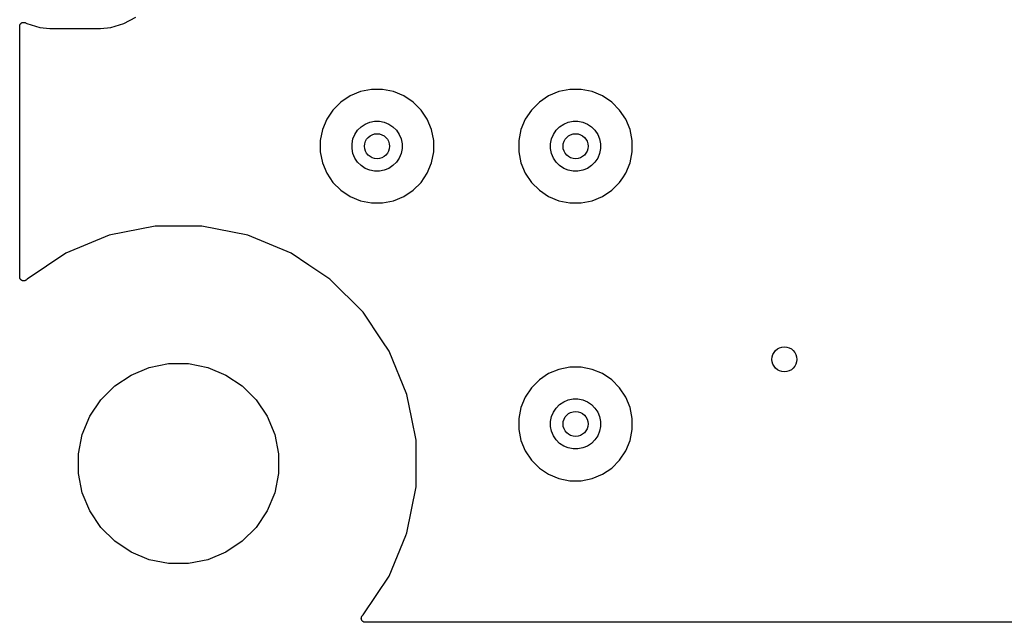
# Model space of a CAD drawing. Extents: x 1 to 139, y -76 to -1.
# Tile 1 of 26: x 1 to 16, y -76 to -66. Entities that reach past the tile are written whole.
import ezdxf

# ---------------------------------------------------------------- set-up
doc = ezdxf.new("R2010")
doc.units = 0
doc.header["$MEASUREMENT"] = 0
doc.layers.add('BLACK', color=7, linetype='CONTINUOUS')

msp = doc.modelspace()

# ---------------------------------------------------------------- linework, layer by layer
at = {"layer": 'BLACK', "linetype": 'CONTINUOUS'}
for p, q in [((0.64966, -65.9856), (0.65197, -65.9833)), ((0.65197, -65.9833), (0.65407, -65.9808)), ((0.65407, -65.9808), (0.65638, -65.979)), ((0.65638, -65.979), (0.65847, -65.9769)), ((0.65847, -65.9769), (0.66119, -65.9751)), ((0.66119, -65.9751), (0.66373, -65.9731)), ((0.66373, -65.9731), (0.66635, -65.9717)), ((0.66635, -65.9717), (0.66881, -65.9701)), ((0.66881, -65.9701), (0.67182, -65.9688)), ((0.67182, -65.9688), (0.67471, -65.9673)), ((0.67471, -65.9673), (0.67755, -65.9665)), ((0.67755, -65.9665), (0.68028, -65.9654)), ((0.68028, -65.9654), (0.68348, -65.9647)), ((0.68348, -65.9647), (0.6866, -65.9638)), ((0.6866, -65.9638), (0.68954, -65.9635)), ((0.68954, -65.9635), (0.69244, -65.963)), ((0.69244, -65.963), (0.6957, -65.963)), ((0.6957, -65.963), (0.69894, -65.9627)), ((0.69894, -65.9627), (0.70187, -65.963)), ((0.70187, -65.963), (0.70483, -65.963)), ((0.70483, -65.963), (0.70804, -65.9636)), ((0.70804, -65.9636), (0.71127, -65.964)), ((0.71127, -65.964), (0.71408, -65.9649)), ((0.71408, -65.9649), (0.71699, -65.9654)), ((0.71699, -65.9654), (0.72, -65.9667)), ((0.72, -65.9667), (0.72311, -65.9677)), ((0.72311, -65.9677), (0.7257, -65.9691)), ((0.7257, -65.9691), (0.72843, -65.9702)), ((0.72843, -65.9702), (0.74794, -65.9806)), ((0.74794, -65.9806), (0.9568, -66.044)), ((2.0912, -66.044), (2.30007, -65.9806)), ((2.30007, -65.9806), (2.49255, -65.8777)), ((0.635, -66.0262), (0.63501, -66.0253)), ((0.635, -70.0377), (0.635, -66.0262)), ((0.63501, -66.0253), (0.63533, -66.0224)), ((0.63533, -66.0224), (0.63536, -66.0194)), ((0.63536, -66.0194), (0.63602, -66.0162)), ((0.63602, -66.0162), (0.63639, -66.013)), ((0.63639, -66.013), (0.63728, -66.0102)), ((0.63728, -66.0102), (0.63788, -66.0073)), ((0.63788, -66.0073), (0.63915, -66.0043)), ((0.63915, -66.0043), (0.64014, -66.0012)), ((0.64014, -66.0012), (0.64156, -65.9986)), ((0.64156, -65.9986), (0.64271, -65.9959)), ((0.64271, -65.9959), (0.64453, -65.9932)), ((0.64453, -65.9932), (0.64611, -65.9903)), ((0.64611, -65.9903), (0.64801, -65.988)), ((0.64801, -65.988), (0.64966, -65.9856)), ((0.9568, -66.044), (1.11957, -66.06)), ((1.11957, -66.06), (1.92843, -66.06)), ((1.92843, -66.06), (2.0912, -66.044)), ((6.08514, -67.0719), (5.9199, -67.1403)), ((6.26057, -67.037), (6.08514, -67.0719)), ((6.43943, -67.037), (6.26057, -67.037)), ((6.61486, -67.0719), (6.43943, -67.037)), ((6.7801, -67.1403), (6.61486, -67.0719)), ((9.26014, -67.0719), (9.0949, -67.1403)), ((9.43557, -67.037), (9.26014, -67.0719)), ((9.61443, -67.037), (9.43557, -67.037)), ((9.78986, -67.0719), (9.61443, -67.037)), ((9.9551, -67.1403), (9.78986, -67.0719)), ((5.77118, -67.2397), (5.64471, -67.3662)), ((5.9199, -67.1403), (5.77118, -67.2397)), ((6.92882, -67.2397), (6.7801, -67.1403)), ((7.05529, -67.3662), (6.92882, -67.2397)), ((8.94618, -67.2397), (8.81971, -67.3662)), ((9.0949, -67.1403), (8.94618, -67.2397)), ((10.1038, -67.2397), (9.9551, -67.1403)), ((10.2303, -67.3662), (10.1038, -67.2397)), ((5.64471, -67.3662), (5.54534, -67.5149)), ((7.15466, -67.5149), (7.05529, -67.3662)), ((8.81971, -67.3662), (8.72034, -67.5149)), ((10.3297, -67.5149), (10.2303, -67.3662)), ((5.54534, -67.5149), (5.47689, -67.6801)), ((6.23332, -67.5604), (6.3106, -67.545)), ((6.3106, -67.545), (6.3894, -67.545)), ((6.3894, -67.545), (6.46668, -67.5604)), ((7.22311, -67.6801), (7.15466, -67.5149)), ((8.72034, -67.5149), (8.65189, -67.6801)), ((9.40832, -67.5604), (9.4856, -67.545)), ((9.4856, -67.545), (9.5644, -67.545)), ((9.5644, -67.545), (9.64168, -67.5604)), ((10.3981, -67.6801), (10.3297, -67.5149)), ((5.47689, -67.6801), (5.442, -67.8556)), ((5.99552, -67.7555), (6.0393, -67.69)), ((6.0393, -67.69), (6.09502, -67.6343)), ((6.09502, -67.6343), (6.16053, -67.5905)), ((6.16053, -67.5905), (6.23332, -67.5604)), ((6.46668, -67.5604), (6.53947, -67.5905)), ((6.53947, -67.5905), (6.60499, -67.6343)), ((6.60499, -67.6343), (6.6607, -67.69)), ((6.6607, -67.69), (6.70447, -67.7555)), ((7.258, -67.8556), (7.22311, -67.6801)), ((8.65189, -67.6801), (8.617, -67.8556)), ((9.17052, -67.7555), (9.2143, -67.69)), ((9.2143, -67.69), (9.27001, -67.6343)), ((9.27001, -67.6343), (9.33553, -67.5905)), ((9.33553, -67.5905), (9.40832, -67.5604)), ((9.64168, -67.5604), (9.71447, -67.5905)), ((9.71447, -67.5905), (9.77998, -67.6343)), ((9.77998, -67.6343), (9.8357, -67.69)), ((9.8357, -67.69), (9.87947, -67.7555)), ((10.433, -67.8556), (10.3981, -67.6801)), ((5.442, -67.8556), (5.442, -68.0344)), ((5.95, -67.9056), (5.96537, -67.8283)), ((5.96537, -67.8283), (5.99552, -67.7555)), ((6.70447, -67.7555), (6.73463, -67.8283)), ((6.73463, -67.8283), (6.75, -67.9056)), ((7.258, -68.0344), (7.258, -67.8556)), ((8.617, -67.8556), (8.617, -68.0344)), ((9.125, -67.9056), (9.14037, -67.8283)), ((9.14037, -67.8283), (9.17052, -67.7555)), ((9.87947, -67.7555), (9.90963, -67.8283)), ((9.90963, -67.8283), (9.925, -67.9056)), ((10.433, -68.0344), (10.433, -67.8556)), ((5.95, -67.9844), (5.95, -67.9056)), ((5.96537, -68.0617), (5.95, -67.9844)), ((6.75, -67.9844), (6.73463, -68.0617)), ((6.75, -67.9056), (6.75, -67.9844)), ((9.125, -67.9844), (9.125, -67.9056)), ((9.14037, -68.0617), (9.125, -67.9844)), ((9.925, -67.9844), (9.90963, -68.0617)), ((9.925, -67.9056), (9.925, -67.9844)), ((5.442, -68.0344), (5.47689, -68.2099)), ((5.99552, -68.1345), (5.96537, -68.0617)), ((6.0393, -68.2), (5.99552, -68.1345)), ((6.70447, -68.1345), (6.6607, -68.2)), ((6.73463, -68.0617), (6.70447, -68.1345)), ((7.22311, -68.2099), (7.258, -68.0344)), ((8.617, -68.0344), (8.65189, -68.2099)), ((9.17052, -68.1345), (9.14037, -68.0617)), ((9.2143, -68.2), (9.17052, -68.1345)), ((9.87947, -68.1345), (9.8357, -68.2)), ((9.90963, -68.0617), (9.87947, -68.1345)), ((10.3981, -68.2099), (10.433, -68.0344)), ((5.47689, -68.2099), (5.54534, -68.3751)), ((6.09502, -68.2557), (6.0393, -68.2)), ((6.16053, -68.2995), (6.09502, -68.2557)), ((6.23332, -68.3296), (6.16053, -68.2995)), ((6.3106, -68.345), (6.23332, -68.3296)), ((6.3894, -68.345), (6.3106, -68.345)), ((6.46668, -68.3296), (6.3894, -68.345)), ((6.53947, -68.2995), (6.46668, -68.3296)), ((6.60499, -68.2557), (6.53947, -68.2995)), ((6.6607, -68.2), (6.60499, -68.2557)), ((7.15466, -68.3751), (7.22311, -68.2099)), ((8.65189, -68.2099), (8.72034, -68.3751)), ((9.27001, -68.2557), (9.2143, -68.2)), ((9.33553, -68.2995), (9.27001, -68.2557)), ((9.40832, -68.3296), (9.33553, -68.2995)), ((9.4856, -68.345), (9.40832, -68.3296)), ((9.5644, -68.345), (9.4856, -68.345)), ((9.64168, -68.3296), (9.5644, -68.345)), ((9.71447, -68.2995), (9.64168, -68.3296)), ((9.77998, -68.2557), (9.71447, -68.2995)), ((9.8357, -68.2), (9.77998, -68.2557)), ((10.3297, -68.3751), (10.3981, -68.2099)), ((5.54534, -68.3751), (5.64471, -68.5238)), ((7.05529, -68.5238), (7.15466, -68.3751)), ((8.72034, -68.3751), (8.81971, -68.5238)), ((10.2303, -68.5238), (10.2803, -68.449)), ((10.2803, -68.449), (10.3297, -68.3751)), ((10.2803, -68.449), (10.2803, -68.449)), ((5.64471, -68.5238), (5.77118, -68.6503)), ((5.77118, -68.6503), (5.9199, -68.7497)), ((6.7801, -68.7497), (6.92882, -68.6503)), ((6.92882, -68.6503), (7.05529, -68.5238)), ((8.81971, -68.5238), (8.94618, -68.6503)), ((8.94618, -68.6503), (9.0949, -68.7497)), ((9.9551, -68.7497), (10.1038, -68.6503)), ((10.1038, -68.6503), (10.2303, -68.5238)), ((5.9199, -68.7497), (6.08514, -68.8181)), ((6.08514, -68.8181), (6.26057, -68.853)), ((6.43943, -68.853), (6.61486, -68.8181)), ((6.61486, -68.8181), (6.7801, -68.7497)), ((9.0949, -68.7497), (9.26014, -68.8181)), ((9.26014, -68.8181), (9.43557, -68.853)), ((9.61443, -68.853), (9.78986, -68.8181)), ((9.78986, -68.8181), (9.9551, -68.7497)), ((6.26057, -68.853), (6.43943, -68.853)), ((9.43557, -68.853), (9.61443, -68.853)), ((2.80073, -69.225), (2.06658, -69.371)), ((3.54927, -69.225), (2.80073, -69.225)), ((4.28342, -69.371), (3.54927, -69.225)), ((2.06658, -69.371), (1.37503, -69.6575)), ((4.97497, -69.6575), (4.28342, -69.371)), ((1.37503, -69.6575), (0.75264, -70.0733)), ((5.25878, -69.8471), (4.97497, -69.6575)), ((5.59736, -70.0733), (5.25878, -69.8471)), ((0.63558, -70.0436), (0.635, -70.0377)), ((0.63617, -70.0498), (0.63558, -70.0436)), ((0.6362, -70.0499), (0.63617, -70.0498)), ((0.63621, -70.05), (0.6362, -70.0499)), ((0.63801, -70.056), (0.63621, -70.05)), ((0.63971, -70.0617), (0.63801, -70.056)), ((0.63976, -70.0618), (0.63971, -70.0617)), ((0.63979, -70.0619), (0.63976, -70.0618)), ((0.64265, -70.0673), (0.63979, -70.0619)), ((0.64549, -70.0726), (0.64265, -70.0673)), ((0.64556, -70.0727), (0.64549, -70.0726)), ((0.64561, -70.0728), (0.64556, -70.0727)), ((0.64932, -70.0774), (0.64561, -70.0728)), ((0.65329, -70.0823), (0.64932, -70.0774)), ((0.75264, -70.0733), (0.7434, -70.0826)), ((6.12665, -70.6026), (5.59736, -70.0733)), ((0.65337, -70.0823), (0.65329, -70.0823)), ((0.65344, -70.0824), (0.65337, -70.0823)), ((0.65816, -70.0863), (0.65344, -70.0824)), ((0.66281, -70.0902), (0.65816, -70.0863)), ((0.6629, -70.0903), (0.66281, -70.0902)), ((0.66299, -70.0903), (0.6629, -70.0903)), ((0.66833, -70.0932), (0.66299, -70.0903)), ((0.67369, -70.0961), (0.66833, -70.0932)), ((0.6738, -70.0962), (0.67369, -70.0961)), ((0.67389, -70.0962), (0.6738, -70.0962)), ((0.67965, -70.098), (0.67389, -70.0962)), ((0.68551, -70.0998), (0.67965, -70.098)), ((0.68563, -70.0999), (0.68551, -70.0998)), ((0.68573, -70.0999), (0.68563, -70.0999)), ((0.69164, -70.1005), (0.68573, -70.0999)), ((0.69783, -70.1012), (0.69164, -70.1005)), ((0.69795, -70.1012), (0.69783, -70.1012)), ((0.69806, -70.1012), (0.69795, -70.1012)), ((0.70401, -70.1006), (0.69806, -70.1012)), ((0.71018, -70.1001), (0.70401, -70.1006)), ((0.71029, -70.1001), (0.71018, -70.1001)), ((0.7104, -70.1001), (0.71029, -70.1001)), ((0.71623, -70.0983), (0.7104, -70.1001)), ((0.72208, -70.0966), (0.71623, -70.0983)), ((0.72218, -70.0966), (0.72208, -70.0966)), ((0.72229, -70.0966), (0.72218, -70.0966)), ((0.72774, -70.0937), (0.72229, -70.0966)), ((0.73308, -70.0909), (0.72774, -70.0937)), ((0.73317, -70.0909), (0.73308, -70.0909)), ((0.73327, -70.0908), (0.73317, -70.0909)), ((0.73806, -70.087), (0.73327, -70.0908)), ((0.74277, -70.0832), (0.73806, -70.087)), ((0.74292, -70.0831), (0.74277, -70.0832)), ((0.74293, -70.0831), (0.74292, -70.0831)), ((0.74294, -70.083), (0.74293, -70.0831)), ((0.7434, -70.0826), (0.74294, -70.083)), ((6.43195, -71.0596), (6.12665, -70.6026)), ((6.43198, -71.0596), (6.43195, -71.0596)), ((6.54252, -71.225), (6.43198, -71.0596)), ((6.82897, -71.9166), (6.54252, -71.225)), ((2.41712, -71.6071), (2.7083, -71.4865)), ((2.7083, -71.4865), (3.01741, -71.425)), ((3.01741, -71.425), (3.33259, -71.425)), ((3.33259, -71.425), (3.6417, -71.4865)), ((3.6417, -71.4865), (3.93288, -71.6071)), ((9.43557, -71.482), (9.26014, -71.5169)), ((9.61443, -71.482), (9.43557, -71.482)), ((9.78986, -71.5169), (9.61443, -71.482)), ((2.15506, -71.7822), (2.41712, -71.6071)), ((3.93288, -71.6071), (4.19494, -71.7822)), ((9.0949, -71.5853), (8.94618, -71.6847)), ((9.26014, -71.5169), (9.0949, -71.5853)), ((9.9551, -71.5853), (9.78986, -71.5169)), ((10.1038, -71.6847), (9.9551, -71.5853)), ((1.9322, -72.0051), (2.15506, -71.7822)), ((4.19494, -71.7822), (4.4178, -72.0051)), ((8.94618, -71.6847), (8.81971, -71.8112)), ((10.2303, -71.8112), (10.1038, -71.6847)), ((6.90655, -72.3066), (6.82897, -71.9166)), ((8.72034, -71.9599), (8.65189, -72.1251)), ((8.81971, -71.8112), (8.72034, -71.9599)), ((10.3297, -71.9599), (10.2303, -71.8112)), ((10.3981, -72.1251), (10.3297, -71.9599)), ((1.7571, -72.2671), (1.9322, -72.0051)), ((4.4178, -72.0051), (4.5929, -72.2671)), ((8.65189, -72.1251), (8.617, -72.3006)), ((9.2143, -72.135), (9.27001, -72.0793)), ((9.27001, -72.0793), (9.33553, -72.0355)), ((9.33553, -72.0355), (9.40832, -72.0054)), ((9.40832, -72.0054), (9.4856, -71.99)), ((9.4856, -71.99), (9.5644, -71.99)), ((9.5644, -71.99), (9.64168, -72.0054)), ((9.64168, -72.0054), (9.71447, -72.0355)), ((9.71447, -72.0355), (9.77998, -72.0793)), ((9.77998, -72.0793), (9.8357, -72.135)), ((10.433, -72.3006), (10.3981, -72.1251)), ((1.63649, -72.5583), (1.7571, -72.2671)), ((4.5929, -72.2671), (4.71351, -72.5583)), ((9.125, -72.3506), (9.14037, -72.2733)), ((9.14037, -72.2733), (9.17052, -72.2005)), ((9.17052, -72.2005), (9.2143, -72.135)), ((9.8357, -72.135), (9.87947, -72.2005)), ((9.87947, -72.2005), (9.90963, -72.2733)), ((9.90963, -72.2733), (9.925, -72.3506)), ((6.90657, -72.3067), (6.90655, -72.3066)), ((6.975, -72.6507), (6.90657, -72.3067)), ((8.617, -72.3006), (8.617, -72.4794)), ((9.125, -72.4294), (9.125, -72.3506)), ((9.14037, -72.5067), (9.125, -72.4294)), ((9.925, -72.4294), (9.90963, -72.5067)), ((9.925, -72.3506), (9.925, -72.4294)), ((10.433, -72.4794), (10.433, -72.3006)), ((1.575, -72.8674), (1.63649, -72.5583)), ((4.71351, -72.5583), (4.775, -72.8674)), ((8.617, -72.4794), (8.65189, -72.6549)), ((9.17052, -72.5795), (9.14037, -72.5067)), ((9.2143, -72.645), (9.17052, -72.5795)), ((9.87947, -72.5795), (9.8357, -72.645)), ((9.90963, -72.5067), (9.87947, -72.5795)), ((10.3981, -72.6549), (10.433, -72.4794)), ((6.975, -73.3993), (6.975, -72.6507)), ((8.65189, -72.6549), (8.72034, -72.8201)), ((9.27001, -72.7007), (9.2143, -72.645)), ((9.33553, -72.7445), (9.27001, -72.7007)), ((9.40832, -72.7746), (9.33553, -72.7445)), ((9.71447, -72.7445), (9.64168, -72.7746)), ((9.77998, -72.7007), (9.71447, -72.7445)), ((9.8357, -72.645), (9.77998, -72.7007)), ((10.3297, -72.8201), (10.3981, -72.6549)), ((1.575, -73.1826), (1.575, -72.8674)), ((4.775, -72.8674), (4.775, -73.1826)), ((8.72034, -72.8201), (8.81971, -72.9688)), ((9.4856, -72.79), (9.40832, -72.7746)), ((9.5644, -72.79), (9.4856, -72.79)), ((9.64168, -72.7746), (9.5644, -72.79)), ((10.2303, -72.9688), (10.3297, -72.8201)), ((8.81971, -72.9688), (8.94618, -73.0953)), ((10.1038, -73.0953), (10.2303, -72.9688)), ((1.63649, -73.4917), (1.575, -73.1826)), ((4.775, -73.1826), (4.71351, -73.4917)), ((8.94618, -73.0953), (9.0949, -73.1947)), ((9.0949, -73.1947), (9.26014, -73.2631)), ((9.78986, -73.2631), (9.9551, -73.1947)), ((9.9551, -73.1947), (10.1038, -73.0953)), ((9.26014, -73.2631), (9.43557, -73.298)), ((9.43557, -73.298), (9.61443, -73.298)), ((9.61443, -73.298), (9.78986, -73.2631)), ((1.7571, -73.7829), (1.63649, -73.4917)), ((4.71351, -73.4917), (4.5929, -73.7829)), ((6.82897, -74.1334), (6.975, -73.3993)), ((1.9322, -74.0449), (1.7571, -73.7829)), ((4.5929, -73.7829), (4.4178, -74.0449)), ((2.15506, -74.2678), (1.9322, -74.0449)), ((4.4178, -74.0449), (4.19494, -74.2678)), ((6.81177, -74.1749), (6.82897, -74.1334)), ((2.41712, -74.4429), (2.15506, -74.2678)), ((4.19494, -74.2678), (3.93288, -74.4429)), ((6.54252, -74.825), (6.81174, -74.175)), ((6.81174, -74.175), (6.81177, -74.1749)), ((2.7083, -74.5635), (2.41712, -74.4429)), ((3.93288, -74.4429), (3.6417, -74.5635)), ((3.01741, -74.625), (2.7083, -74.5635)), ((3.33259, -74.625), (3.01741, -74.625)), ((3.6417, -74.5635), (3.33259, -74.625)), ((6.12665, -75.4474), (6.54252, -74.825)), ((6.09882, -75.5011), (6.09944, -75.4951)), ((6.09883, -75.5012), (6.09882, -75.5011)), ((6.09882, -75.5013), (6.09883, -75.5012)), ((6.09941, -75.5076), (6.09882, -75.5013)), ((6.09994, -75.5134), (6.09941, -75.5076)), ((6.09944, -75.4951), (6.10007, -75.4889)), ((6.09997, -75.5135), (6.09994, -75.5134)), ((6.09998, -75.5136), (6.09997, -75.5135)), ((6.10172, -75.5195), (6.09998, -75.5136)), ((6.10007, -75.4889), (6.1001, -75.4888)), ((6.1001, -75.4888), (6.10011, -75.4887)), ((6.10011, -75.4887), (6.10189, -75.483)), ((6.10344, -75.5253), (6.10172, -75.5195)), ((6.10189, -75.483), (6.10369, -75.4771)), ((6.10349, -75.5254), (6.10344, -75.5253)), ((6.10352, -75.5255), (6.10349, -75.5254)), ((6.10632, -75.5308), (6.10352, -75.5255)), ((6.10369, -75.4771), (6.10374, -75.477)), ((6.10374, -75.477), (6.10378, -75.4769)), ((6.10378, -75.4769), (6.10661, -75.4717)), ((6.10918, -75.5363), (6.10632, -75.5308)), ((6.10661, -75.4717), (6.10955, -75.4662)), ((6.10925, -75.5364), (6.10918, -75.5363)), ((6.1093, -75.5365), (6.10925, -75.5364)), ((6.1131, -75.5412), (6.1093, -75.5365)), ((6.10955, -75.4662), (6.10962, -75.4661)), ((6.10962, -75.4661), (6.10967, -75.466)), ((6.10967, -75.466), (6.11356, -75.4613)), ((6.11695, -75.5459), (6.1131, -75.5412)), ((6.11356, -75.4613), (6.11741, -75.4566)), ((6.11703, -75.546), (6.11695, -75.5459)), ((6.1171, -75.5461), (6.11703, -75.546)), ((6.12174, -75.55), (6.1171, -75.5461)), ((6.11741, -75.4566), (6.12665, -75.4474)), ((6.12644, -75.5539), (6.12174, -75.55)), ((6.12654, -75.5539), (6.12644, -75.5539)), ((6.12662, -75.554), (6.12654, -75.5539)), ((6.13198, -75.5569), (6.12662, -75.554)), ((6.1373, -75.5599), (6.13198, -75.5569)), ((6.13741, -75.5599), (6.1373, -75.5599)), ((6.1375, -75.56), (6.13741, -75.5599)), ((6.14339, -75.5618), (6.1375, -75.56)), ((6.14911, -75.5636), (6.14339, -75.5618)), ((6.14922, -75.5636), (6.14911, -75.5636)), ((6.14933, -75.5637), (6.14922, -75.5636)), ((6.15547, -75.5643), (6.14933, -75.5637)), ((6.16143, -75.565), (6.15547, -75.5643)), ((6.16163, -75.565), (6.16143, -75.565)), ((6.16165, -75.565), (6.16163, -75.565)), ((6.16167, -75.565), (6.16165, -75.565)), ((6.16231, -75.565), (6.16167, -75.565)), ((133.538, -75.565), (6.16231, -75.565))]:
    msp.add_line(p, q, dxfattribs=at)
at = {"layer": 'BLACK'}
for centre in [(6.35, -67.945), (9.525, -67.945), (12.8654, -71.3563), (9.525, -72.39)]:
    msp.add_circle(centre, 0.2, dxfattribs=at)

doc.saveas('drawing.dxf')
